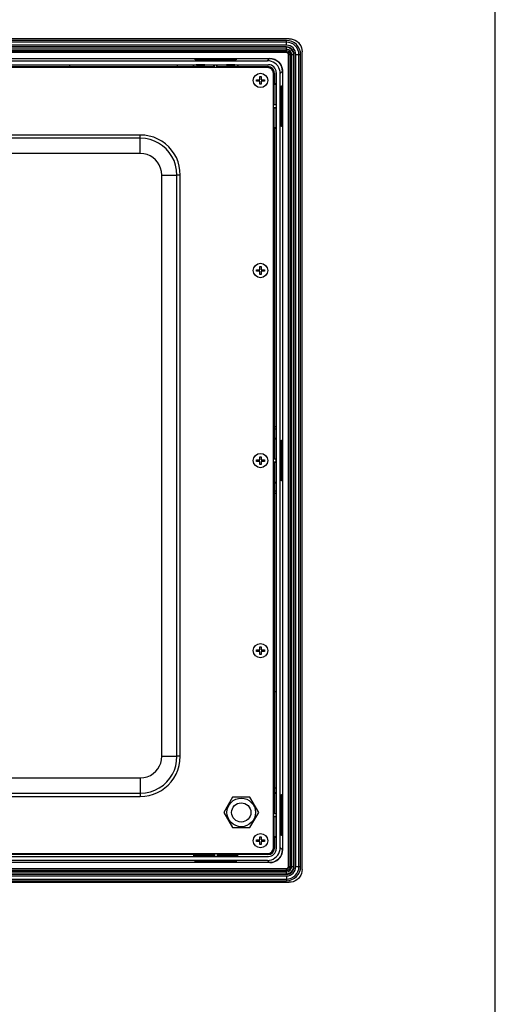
# Model space of a CAD drawing. Header units: millimetres. Extents: x 0 to 1682, y 0 to 1188.
# Tile 46 of 46: x 1497 to 1682, y 443 to 826. Entities that reach past the tile are written whole.
import ezdxf

# ---------------------------------------------------------------- set-up
doc = ezdxf.new("R2010")
doc.units = ezdxf.units.MM
doc.header["$LTSCALE"] = 92.51
for name, color, linetype in [('2D-TOPRC1500_00-FORMAT', 7, 'CONTINUOUS'), ('GASKET_TOPRC19_REV03_VIEW-SHAPE', 7, 'CONTINUOUS'), ('ISO7045-M3X6-4_8-SHAPE', 7, 'CONTINUOUS'), ('RC1900WD-FRONT_COVE7-2404-SHAPE', 7, 'CONTINUOUS'), ('REAR_CASE-RC19W-SHAPE', 7, 'CONTINUOUS'), ('STANDOFF_NTHRU_M8_-SHAPE', 7, 'CONTINUOUS')]:
    doc.layers.add(name, color=color, linetype=linetype)

msp = doc.modelspace()

# ---------------------------------------------------------------- linework, layer by layer
at = {"layer": '2D-TOPRC1500_00-FORMAT', "color": 7, "linetype": 'Continuous'}
msp.add_line((1682, 0), (1682, 1188), dxfattribs=at)
at = {"layer": 'GASKET_TOPRC19_REV03_VIEW-SHAPE', "color": 7, "linetype": 'Continuous'}
for p, q in [((1600.675, 817.964), (1135.475, 817.964)), ((1600.675, 817.296), (1135.475, 817.296)), ((1600.675, 816.096), (1600.675, 817.964)), ((1600.675, 816.096), (1135.475, 816.096)), ((1600.675, 815.454), (1135.475, 815.454)), ((1600.675, 815.275), (1135.475, 815.275)), ((1600.675, 814.497), (1135.475, 814.497)), ((1600.675, 813.963), (1135.475, 813.963)), ((1600.675, 813.389), (1135.475, 813.389)), ((1600.675, 813.21), (1346.575, 813.21)), ((1600.675, 813.21), (1600.675, 815.454)), ((1346.575, 810.93), (1594.175, 810.93)), ((1601.456, 496.33), (1601.456, 812.43)), ((1601.456, 812.43), (1603.699, 812.43)), ((1601.634, 496.33), (1601.634, 812.43)), ((1602.208, 496.33), (1602.208, 812.43)), ((1602.743, 496.33), (1602.743, 812.43)), ((1603.521, 496.33), (1603.521, 812.43)), ((1603.699, 496.33), (1603.699, 812.43)), ((1604.342, 496.33), (1604.342, 812.43)), ((1604.342, 812.43), (1606.209, 812.43)), ((1605.542, 496.33), (1605.542, 812.43)), ((1606.209, 496.33), (1606.209, 812.43)), ((1516.319, 807.38), (1516.319, 808.203)), ((1558.319, 807.38), (1558.319, 808.203)), ((1599.125, 806.073), (1599.126, 806.033)), ((1599.126, 806.033), (1599.126, 805.994)), ((1599.175, 805.93), (1599.175, 502.83)), ((1595.575, 667.637), (1596.399, 667.637)), ((1596.399, 666.623), (1595.575, 666.623)), ((1595.575, 642.637), (1596.399, 642.637)), ((1596.399, 641.623), (1595.575, 641.623)), ((1595.575, 564.456), (1596.399, 564.456)), ((1595.575, 526.956), (1596.399, 526.956)), ((1599.126, 523.515), (1599.175, 523.515)), ((1599.175, 516.78), (1599.126, 516.78)), ((1599.126, 516.78), (1599.126, 515.98)), ((1599.126, 515.98), (1599.175, 515.98)), ((1135.475, 495.55), (1600.675, 495.55)), ((1135.475, 495.372), (1600.675, 495.372)), ((1135.475, 494.797), (1600.675, 494.797)), ((1594.175, 497.83), (1141.975, 497.83)), ((1600.675, 493.307), (1600.675, 495.55)), ((1601.456, 496.33), (1603.699, 496.33)), ((1604.342, 496.33), (1606.209, 496.33)), ((1135.475, 494.263), (1600.675, 494.263)), ((1135.475, 493.485), (1600.675, 493.485)), ((1135.475, 493.307), (1600.675, 493.307)), ((1135.475, 492.664), (1600.675, 492.664)), ((1135.475, 491.464), (1600.675, 491.464)), ((1135.475, 490.796), (1600.675, 490.796)), ((1600.675, 492.664), (1600.675, 490.796))]:
    msp.add_line(p, q, dxfattribs=at)
for points in [[(1594.733, 810.896), (1594.826, 810.883), (1594.965, 810.861), (1595.105, 810.836), (1595.244, 810.806), (1595.383, 810.772), (1595.521, 810.733), (1595.658, 810.691), (1595.794, 810.645), (1595.929, 810.595), (1596.063, 810.541), (1596.195, 810.483), (1596.326, 810.422), (1596.454, 810.357), (1596.581, 810.288), (1596.706, 810.215), (1596.828, 810.139), (1596.948, 810.06), (1597.065, 809.978), (1597.18, 809.892), (1597.292, 809.803), (1597.402, 809.711), (1597.508, 809.616), (1597.612, 809.518), (1597.713, 809.417), (1597.811, 809.313), (1597.906, 809.206), (1597.998, 809.097), (1598.087, 808.985), (1598.173, 808.87), (1598.256, 808.753), (1598.335, 808.633), (1598.411, 808.51), (1598.483, 808.386), (1598.552, 808.259), (1598.617, 808.13), (1598.679, 808), (1598.737, 807.868), (1598.79, 807.734), (1598.841, 807.599), (1598.887, 807.463), (1598.929, 807.326), (1598.967, 807.188), (1599.001, 807.049), (1599.031, 806.91), (1599.057, 806.77), (1599.079, 806.63), (1599.096, 806.491), (1599.11, 806.352), (1599.119, 806.212), (1599.125, 806.073)], [(1599.126, 805.994), (1599.126, 805.954), (1599.126, 523.515)]]:
    msp.add_lwpolyline(points, dxfattribs=at)
for centre, radius, start, end in [((1600.675, 812.43), 5.534, 0, 90), ((1600.675, 812.43), 4.866, 0, 90), ((1600.675, 812.43), 3.666, 0, 90), ((1600.675, 812.43), 3.024, 0, 90), ((1600.675, 812.43), 2.845, 0, 90), ((1600.675, 812.43), 2.067, 0, 90), ((1600.675, 812.43), 1.533, 0, 90), ((1600.675, 812.43), 0.958, 0, 90), ((1600.675, 812.43), 0.78, 0, 90), ((1594.175, 805.93), 5, 0, 90), ((1594.175, 502.83), 5, 270, 0), ((1600.675, 496.33), 5.534, 270, 0), ((1600.675, 496.33), 4.866, 270, 0), ((1600.675, 496.33), 3.666, 270, 0), ((1600.675, 496.33), 3.024, 270, 0), ((1600.675, 496.33), 2.845, 270, 0), ((1600.675, 496.33), 2.067, 270, 0), ((1600.675, 496.33), 1.533, 270, 0), ((1600.675, 496.33), 0.958, 270, 0), ((1600.675, 496.33), 0.78, 270, 0)]:
    msp.add_arc(centre, radius, start, end, dxfattribs=at)
at = {"layer": 'ISO7045-M3X6-4_8-SHAPE', "color": 7, "linetype": 'Continuous'}
for p, q in [((1589.075, 802.68), (1590.275, 802.68)), ((1589.075, 802.08), (1589.075, 802.68)), ((1590.275, 802.08), (1589.075, 802.08)), ((1590.275, 803.88), (1590.875, 803.88)), ((1590.275, 802.68), (1590.275, 803.88)), ((1590.275, 800.88), (1590.275, 802.08)), ((1590.875, 803.88), (1590.875, 802.68)), ((1590.875, 802.68), (1592.075, 802.68)), ((1592.075, 802.08), (1590.875, 802.08)), ((1590.875, 802.08), (1590.875, 800.88)), ((1592.075, 802.68), (1592.075, 802.08)), ((1590.875, 800.88), (1590.275, 800.88)), ((1589.075, 728.68), (1590.275, 728.68)), ((1589.075, 728.08), (1589.075, 728.68)), ((1590.275, 729.88), (1590.875, 729.88)), ((1590.275, 728.68), (1590.275, 729.88)), ((1590.875, 729.88), (1590.875, 728.68)), ((1590.875, 728.68), (1592.075, 728.68)), ((1592.075, 728.68), (1592.075, 728.08)), ((1590.275, 728.08), (1589.075, 728.08)), ((1590.275, 726.88), (1590.275, 728.08)), ((1590.875, 726.88), (1590.275, 726.88)), ((1592.075, 728.08), (1590.875, 728.08)), ((1590.875, 728.08), (1590.875, 726.88)), ((1590.275, 655.88), (1590.875, 655.88)), ((1590.275, 654.68), (1590.275, 655.88)), ((1590.875, 655.88), (1590.875, 654.68)), ((1589.075, 654.68), (1590.275, 654.68)), ((1589.075, 654.08), (1589.075, 654.68)), ((1590.275, 654.08), (1589.075, 654.08)), ((1590.275, 652.88), (1590.275, 654.08)), ((1590.875, 652.88), (1590.275, 652.88)), ((1590.875, 654.68), (1592.075, 654.68)), ((1592.075, 654.08), (1590.875, 654.08)), ((1590.875, 654.08), (1590.875, 652.88)), ((1592.075, 654.68), (1592.075, 654.08)), ((1589.075, 580.68), (1590.275, 580.68)), ((1589.075, 580.08), (1589.075, 580.68)), ((1590.275, 580.08), (1589.075, 580.08)), ((1590.275, 581.88), (1590.875, 581.88)), ((1590.275, 580.68), (1590.275, 581.88)), ((1590.275, 578.88), (1590.275, 580.08)), ((1590.875, 578.88), (1590.275, 578.88)), ((1590.875, 581.88), (1590.875, 580.68)), ((1590.875, 580.68), (1592.075, 580.68)), ((1592.075, 580.08), (1590.875, 580.08)), ((1590.875, 580.08), (1590.875, 578.88)), ((1592.075, 580.68), (1592.075, 580.08)), ((1589.075, 506.68), (1590.275, 506.68)), ((1589.075, 506.08), (1589.075, 506.68)), ((1590.275, 506.08), (1589.075, 506.08)), ((1590.275, 507.88), (1590.875, 507.88)), ((1590.275, 506.68), (1590.275, 507.88)), ((1590.275, 504.88), (1590.275, 506.08)), ((1590.875, 507.88), (1590.875, 506.68)), ((1590.875, 506.68), (1592.075, 506.68)), ((1592.075, 506.08), (1590.875, 506.08)), ((1590.875, 506.08), (1590.875, 504.88)), ((1592.075, 506.68), (1592.075, 506.08)), ((1590.875, 504.88), (1590.275, 504.88))]:
    msp.add_line(p, q, dxfattribs=at)
for centre in [(1590.575, 802.38), (1590.575, 728.38), (1590.575, 654.38), (1590.575, 580.38), (1590.575, 506.38)]:
    msp.add_circle(centre, 2.8, dxfattribs=at)
at = {"layer": 'RC1900WD-FRONT_COVE7-2404-SHAPE', "color": 7, "linetype": 'Continuous'}
for p, q in [((1601.779, 818.58), (1134.372, 818.58)), ((1606.775, 495.177), (1606.775, 813.583)), ((1142.891, 810.061), (1593.26, 810.061)), ((1565.132, 810.411), (1565.132, 810.62)), ((1565.132, 810.362), (1581.037, 810.362)), ((1565.282, 810.364), (1565.282, 810.563)), ((1565.282, 810.563), (1569.169, 810.563)), ((1565.282, 810.563), (1565.382, 810.463)), ((1577.231, 810.57), (1568.92, 810.57)), ((1569.169, 810.563), (1569.069, 810.463)), ((1569.169, 810.563), (1569.169, 810.364)), ((1576.982, 810.364), (1576.982, 810.563)), ((1576.982, 810.563), (1580.869, 810.563)), ((1576.982, 810.563), (1577.082, 810.463)), ((1580.869, 810.563), (1580.769, 810.463)), ((1580.869, 810.563), (1580.869, 810.364)), ((1581.037, 810.62), (1581.037, 810.411)), ((1593.26, 810.061), (1594.129, 810.931)), ((1142.44, 808.498), (1593.711, 808.498)), ((1376.693, 807.79), (1564.458, 807.79)), ((1480.024, 807.703), (1517.272, 807.703)), ((1517.272, 807.703), (1517.272, 807.38)), ((1517.47, 807.782), (1517.47, 807.38)), ((1518.58, 807.38), (1518.58, 807.782)), ((1518.779, 807.38), (1518.779, 807.703)), ((1518.779, 807.703), (1572.377, 807.703)), ((1564.457, 808.498), (1564.575, 808.38)), ((1564.458, 807.79), (1564.458, 808.498)), ((1564.575, 807.731), (1564.458, 807.79)), ((1564.575, 807.731), (1564.575, 808.38)), ((1572.447, 808.38), (1564.575, 808.38)), ((1572.447, 807.731), (1564.575, 807.731)), ((1568.86, 808.425), (1565.59, 808.425)), ((1565.59, 808.425), (1565.598, 808.39)), ((1565.598, 808.39), (1568.853, 808.39)), ((1568.853, 808.39), (1568.86, 808.425)), ((1572.377, 807.703), (1572.377, 807.38)), ((1572.447, 808.38), (1572.575, 808.483)), ((1572.447, 807.731), (1572.447, 808.38)), ((1572.575, 808.483), (1572.575, 807.38)), ((1572.575, 808.483), (1573.575, 808.483)), ((1573.575, 807.38), (1573.575, 808.483)), ((1573.575, 808.483), (1573.704, 808.38)), ((1573.704, 807.731), (1573.704, 808.38)), ((1581.575, 808.38), (1573.704, 808.38)), ((1581.575, 807.731), (1573.704, 807.731)), ((1573.774, 807.38), (1573.774, 807.703)), ((1573.774, 807.703), (1593.425, 807.703)), ((1580.56, 808.425), (1577.29, 808.425)), ((1577.29, 808.425), (1577.298, 808.39)), ((1577.298, 808.39), (1580.553, 808.39)), ((1580.553, 808.39), (1580.56, 808.425)), ((1581.693, 808.498), (1581.575, 808.38)), ((1581.575, 808.38), (1581.575, 807.731)), ((1581.693, 807.79), (1581.575, 807.731)), ((1581.693, 808.498), (1581.693, 807.79)), ((1581.693, 807.79), (1593.425, 807.79)), ((1594.271, 807.204), (1594.516, 807.45)), ((1594.755, 807.409), (1594.453, 807.106)), ((1595.302, 806.258), (1595.604, 806.56)), ((1595.645, 806.321), (1595.4, 806.076)), ((1595.985, 805.23), (1595.985, 800.998)), ((1596.693, 805.516), (1596.693, 503.244)), ((1599.126, 805.934), (1598.257, 805.064)), ((1598.257, 503.696), (1598.257, 805.064)), ((1599.126, 805.934), (1599.126, 502.826)), ((1595.926, 800.88), (1595.985, 800.998)), ((1595.926, 800.88), (1596.575, 800.88)), ((1595.926, 793.008), (1595.926, 800.88)), ((1596.693, 800.998), (1595.985, 800.998)), ((1596.693, 800.998), (1596.575, 800.88)), ((1596.575, 800.88), (1596.575, 793.008)), ((1596.621, 799.865), (1596.585, 799.858)), ((1596.585, 799.858), (1596.585, 796.602)), ((1596.621, 796.595), (1596.621, 799.865)), ((1598.758, 800.173), (1598.559, 800.173)), ((1598.607, 800.332), (1598.815, 800.332)), ((1598.607, 784.428), (1598.607, 800.332)), ((1598.758, 800.173), (1598.659, 800.074)), ((1598.758, 796.287), (1598.758, 800.173)), ((1598.815, 800.332), (1598.815, 784.428)), ((1596.585, 796.602), (1596.621, 796.595)), ((1598.559, 796.287), (1598.758, 796.287)), ((1598.758, 796.287), (1598.659, 796.386)), ((1595.899, 793.078), (1595.575, 793.078)), ((1596.678, 792.88), (1595.575, 792.88)), ((1595.575, 791.88), (1596.678, 791.88)), ((1595.575, 791.682), (1595.899, 791.682)), ((1595.926, 793.008), (1596.575, 793.008)), ((1595.926, 791.752), (1596.575, 791.752)), ((1595.926, 783.88), (1595.926, 791.752)), ((1596.575, 793.008), (1596.678, 792.88)), ((1596.678, 791.88), (1596.575, 791.752)), ((1596.575, 791.752), (1596.575, 783.88)), ((1596.621, 788.165), (1596.585, 788.158)), ((1596.585, 788.158), (1596.585, 784.902)), ((1596.621, 784.895), (1596.621, 788.165)), ((1598.758, 788.473), (1598.559, 788.473)), ((1598.758, 788.473), (1598.659, 788.374)), ((1598.758, 784.587), (1598.758, 788.473)), ((1595.835, 783.034), (1595.531, 783.034)), ((1595.899, 783.603), (1595.575, 783.603)), ((1595.835, 783.034), (1595.955, 783.038)), ((1595.899, 783.603), (1595.955, 783.038)), ((1596.575, 783.88), (1595.926, 783.88)), ((1595.985, 783.762), (1595.926, 783.88)), ((1595.985, 783.762), (1596.693, 783.762)), ((1595.985, 783.762), (1595.985, 662.998)), ((1596.693, 783.762), (1596.575, 783.88)), ((1596.585, 784.902), (1596.621, 784.895)), ((1598.559, 784.587), (1598.758, 784.587)), ((1598.815, 784.428), (1598.607, 784.428)), ((1598.758, 784.587), (1598.659, 784.686)), ((1595.978, 766.135), (1595.575, 766.135)), ((1595.575, 764.625), (1595.978, 764.625)), ((1595.978, 728.885), (1595.575, 728.885)), ((1595.575, 727.875), (1595.978, 727.875)), ((1595.575, 719.216), (1595.954, 719.216)), ((1595.575, 718.657), (1595.899, 718.657)), ((1595.954, 719.216), (1595.899, 718.657)), ((1595.899, 718.657), (1595.899, 691.933)), ((1595.899, 691.933), (1595.575, 691.933)), ((1595.978, 691.735), (1595.575, 691.735)), ((1595.575, 690.625), (1595.978, 690.625)), ((1595.575, 690.427), (1595.899, 690.427)), ((1595.899, 690.427), (1595.899, 655.098)), ((1595.926, 662.88), (1595.985, 662.998)), ((1595.926, 662.88), (1596.575, 662.88)), ((1595.926, 655.028), (1595.926, 662.88)), ((1596.693, 662.998), (1595.985, 662.998)), ((1596.693, 662.998), (1596.575, 662.88)), ((1596.575, 662.88), (1596.575, 655.028)), ((1596.621, 661.865), (1596.585, 661.858)), ((1596.585, 661.858), (1596.585, 658.602)), ((1596.621, 658.595), (1596.621, 661.865)), ((1598.758, 662.173), (1598.559, 662.173)), ((1598.607, 662.332), (1598.815, 662.332)), ((1598.607, 646.428), (1598.607, 662.332)), ((1598.758, 662.173), (1598.659, 662.074)), ((1598.758, 658.287), (1598.758, 662.173)), ((1598.815, 662.332), (1598.815, 646.428)), ((1596.585, 658.602), (1596.621, 658.595)), ((1598.559, 658.287), (1598.758, 658.287)), ((1598.758, 658.287), (1598.659, 658.386)), ((1595.899, 655.098), (1595.575, 655.098)), ((1596.678, 654.9), (1595.575, 654.9)), ((1595.575, 653.86), (1596.678, 653.86)), ((1595.575, 653.662), (1595.899, 653.662)), ((1595.899, 653.662), (1595.899, 617.933)), ((1595.926, 655.028), (1596.575, 655.028)), ((1595.926, 653.732), (1596.575, 653.732)), ((1595.926, 645.88), (1595.926, 653.732)), ((1596.575, 655.028), (1596.678, 654.9)), ((1596.678, 653.86), (1596.575, 653.732)), ((1596.575, 653.732), (1596.575, 645.88)), ((1596.678, 653.86), (1596.678, 654.9)), ((1596.621, 650.165), (1596.585, 650.158)), ((1596.585, 650.158), (1596.585, 646.902)), ((1596.621, 646.895), (1596.621, 650.165)), ((1598.758, 650.473), (1598.559, 650.473)), ((1598.758, 650.473), (1598.659, 650.374)), ((1598.758, 646.587), (1598.758, 650.473)), ((1596.575, 645.88), (1595.926, 645.88)), ((1595.985, 645.762), (1595.926, 645.88)), ((1595.985, 645.762), (1596.693, 645.762)), ((1595.985, 645.762), (1595.985, 524.998)), ((1596.693, 645.762), (1596.575, 645.88)), ((1596.585, 646.902), (1596.621, 646.895)), ((1598.559, 646.587), (1598.758, 646.587)), ((1598.815, 646.428), (1598.607, 646.428)), ((1598.758, 646.587), (1598.659, 646.686)), ((1595.899, 617.933), (1595.575, 617.933)), ((1595.978, 617.735), (1595.575, 617.735)), ((1595.575, 616.625), (1595.978, 616.625)), ((1595.575, 616.427), (1595.899, 616.427)), ((1595.899, 616.427), (1595.899, 588.103)), ((1595.899, 588.103), (1595.575, 588.103)), ((1595.835, 587.534), (1595.575, 587.534)), ((1595.835, 587.534), (1595.955, 587.538)), ((1595.899, 588.103), (1595.955, 587.538)), ((1595.978, 580.88), (1595.575, 580.88)), ((1595.575, 579.88), (1595.978, 579.88)), ((1595.575, 571.226), (1595.835, 571.226)), ((1595.955, 571.222), (1595.835, 571.226)), ((1595.955, 571.222), (1595.899, 570.657)), ((1595.575, 570.657), (1595.899, 570.657)), ((1595.899, 570.657), (1595.899, 548.129)), ((1595.899, 548.129), (1595.575, 548.129)), ((1595.978, 548.03), (1595.575, 548.03)), ((1595.575, 546.73), (1595.978, 546.73)), ((1595.575, 546.631), (1595.899, 546.631)), ((1595.899, 546.631), (1595.899, 517.078)), ((1595.926, 524.88), (1595.985, 524.998)), ((1595.926, 524.88), (1596.575, 524.88)), ((1595.926, 517.008), (1595.926, 524.88)), ((1596.693, 524.998), (1595.985, 524.998)), ((1596.693, 524.998), (1596.575, 524.88)), ((1596.575, 524.88), (1596.575, 517.008)), ((1596.621, 523.865), (1596.585, 523.858)), ((1596.585, 523.858), (1596.585, 520.602)), ((1596.621, 520.595), (1596.621, 523.865)), ((1598.758, 524.173), (1598.559, 524.173)), ((1598.607, 524.332), (1598.815, 524.332)), ((1598.607, 508.428), (1598.607, 524.332)), ((1598.758, 524.173), (1598.659, 524.074)), ((1598.758, 520.287), (1598.758, 524.173)), ((1598.815, 524.332), (1598.815, 508.428)), ((1596.585, 520.602), (1596.621, 520.595)), ((1598.559, 520.287), (1598.758, 520.287)), ((1598.758, 520.287), (1598.659, 520.386)), ((1595.899, 517.078), (1595.575, 517.078)), ((1596.678, 516.88), (1595.575, 516.88)), ((1595.575, 515.88), (1596.678, 515.88)), ((1595.575, 515.682), (1595.899, 515.682)), ((1595.926, 517.008), (1596.575, 517.008)), ((1595.926, 515.752), (1596.575, 515.752)), ((1595.926, 507.88), (1595.926, 515.752)), ((1596.575, 517.008), (1596.678, 516.88)), ((1596.678, 515.88), (1596.575, 515.752)), ((1596.575, 515.752), (1596.575, 507.88)), ((1596.678, 516.88), (1596.678, 515.88)), ((1596.621, 512.165), (1596.585, 512.158)), ((1596.585, 512.158), (1596.585, 508.902)), ((1596.621, 508.895), (1596.621, 512.165)), ((1598.758, 512.473), (1598.559, 512.473)), ((1598.758, 512.473), (1598.659, 512.374)), ((1598.758, 508.587), (1598.758, 512.473)), ((1596.575, 507.88), (1595.926, 507.88)), ((1595.985, 507.762), (1595.926, 507.88)), ((1595.985, 507.762), (1596.693, 507.762)), ((1595.985, 507.762), (1595.985, 503.53)), ((1596.693, 507.762), (1596.575, 507.88)), ((1596.585, 508.902), (1596.621, 508.895)), ((1598.559, 508.587), (1598.758, 508.587)), ((1598.815, 508.428), (1598.607, 508.428)), ((1598.758, 508.587), (1598.659, 508.686)), ((1595.604, 502.2), (1595.302, 502.502)), ((1595.4, 502.685), (1595.645, 502.439)), ((1598.257, 503.696), (1599.126, 502.826)), ((1142.44, 500.262), (1593.711, 500.262)), ((1593.26, 498.699), (1142.891, 498.699)), ((1564.458, 500.97), (1376.693, 500.97)), ((1572.517, 501.057), (1480.024, 501.057)), ((1564.458, 500.97), (1564.575, 501.029)), ((1564.458, 500.97), (1564.458, 500.262)), ((1564.458, 500.262), (1564.575, 500.38)), ((1564.575, 501.029), (1572.587, 501.029)), ((1564.575, 500.38), (1564.575, 501.029)), ((1572.587, 500.38), (1564.575, 500.38)), ((1565.282, 498.396), (1565.282, 498.198)), ((1565.59, 500.335), (1565.598, 500.37)), ((1568.86, 500.335), (1565.59, 500.335)), ((1565.598, 500.37), (1568.853, 500.37)), ((1568.853, 500.37), (1568.86, 500.335)), ((1569.169, 498.198), (1569.169, 498.396)), ((1572.517, 501.38), (1572.517, 501.057)), ((1572.587, 500.38), (1572.587, 501.029)), ((1572.715, 500.277), (1572.587, 500.38)), ((1572.715, 501.38), (1572.715, 500.277)), ((1573.725, 501.38), (1573.725, 500.277)), ((1573.854, 500.38), (1573.725, 500.277)), ((1573.854, 501.029), (1581.575, 501.029)), ((1573.854, 501.029), (1573.854, 500.38)), ((1581.575, 500.38), (1573.854, 500.38)), ((1573.924, 501.057), (1573.924, 501.38)), ((1593.425, 501.057), (1573.924, 501.057)), ((1576.982, 498.396), (1576.982, 498.198)), ((1577.29, 500.335), (1577.298, 500.37)), ((1580.56, 500.335), (1577.29, 500.335)), ((1577.298, 500.37), (1580.553, 500.37)), ((1580.553, 500.37), (1580.56, 500.335)), ((1580.869, 498.198), (1580.869, 498.396)), ((1581.575, 501.029), (1581.693, 500.97)), ((1581.575, 501.029), (1581.575, 500.38)), ((1581.693, 500.262), (1581.575, 500.38)), ((1593.425, 500.97), (1581.693, 500.97)), ((1581.693, 500.262), (1581.693, 500.97)), ((1594.129, 497.829), (1593.26, 498.699)), ((1594.516, 501.311), (1594.271, 501.556)), ((1594.453, 501.654), (1594.755, 501.352)), ((1565.132, 498.349), (1581.037, 498.349)), ((1565.132, 498.14), (1565.132, 498.349)), ((1581.037, 498.14), (1565.132, 498.14)), ((1565.282, 498.198), (1565.382, 498.297)), ((1565.282, 498.198), (1569.169, 498.198)), ((1569.169, 498.198), (1569.069, 498.297)), ((1576.982, 498.198), (1577.082, 498.297)), ((1576.982, 498.198), (1580.869, 498.198)), ((1580.869, 498.198), (1580.769, 498.297)), ((1581.037, 498.349), (1581.037, 498.14)), ((1134.372, 490.18), (1601.779, 490.18))]:
    msp.add_line(p, q, dxfattribs=at)
for points in [[(1601.779, 818.58), (1602.57, 818.516), (1603.323, 818.335), (1604.047, 818.034), (1604.716, 817.626), (1605.312, 817.116), (1605.822, 816.521), (1606.23, 815.852), (1606.531, 815.128), (1606.711, 814.374), (1606.775, 813.583)], [(1598.257, 805.064), (1598.191, 805.859), (1598.01, 806.614), (1597.709, 807.337), (1597.301, 808.004), (1596.792, 808.598), (1596.199, 809.106), (1595.532, 809.514), (1594.809, 809.815), (1594.054, 809.996), (1593.26, 810.061)], [(1594.129, 810.931), (1594.924, 810.866), (1595.679, 810.684), (1596.402, 810.383), (1597.069, 809.975), (1597.662, 809.467), (1598.171, 808.873), (1598.579, 808.206), (1598.88, 807.483), (1599.061, 806.728), (1599.126, 805.934)], [(1596.693, 805.516), (1596.63, 806.115), (1596.463, 806.666), (1596.187, 807.177), (1595.82, 807.625), (1595.372, 807.991), (1594.861, 808.267), (1594.31, 808.434), (1593.711, 808.498)], [(1595.575, 782.993), (1595.673, 783.016), (1595.835, 783.034)], [(1595.955, 719.232), (1595.684, 719.3), (1595.575, 719.348)], [(1595.575, 587.493), (1595.673, 587.516), (1595.835, 587.534)], [(1595.835, 571.226), (1595.673, 571.244), (1595.575, 571.267)], [(1593.26, 498.699), (1594.055, 498.764), (1594.81, 498.945), (1595.533, 499.247), (1596.2, 499.655), (1596.793, 500.163), (1597.301, 500.757), (1597.709, 501.424), (1598.01, 502.146), (1598.191, 502.901), (1598.257, 503.696)], [(1593.711, 500.262), (1594.31, 500.326), (1594.861, 500.493), (1595.372, 500.769), (1595.82, 501.136), (1596.187, 501.583), (1596.463, 502.094), (1596.63, 502.645), (1596.693, 503.244)], [(1599.126, 502.826), (1599.061, 502.031), (1598.88, 501.276), (1598.579, 500.553), (1598.17, 499.886), (1597.662, 499.293), (1597.068, 498.785), (1596.402, 498.377), (1595.679, 498.076), (1594.924, 497.895), (1594.129, 497.829)], [(1606.775, 495.177), (1606.711, 494.386), (1606.531, 493.632), (1606.23, 492.908), (1605.821, 492.239), (1605.311, 491.644), (1604.716, 491.134), (1604.047, 490.726), (1603.323, 490.425), (1602.57, 490.244), (1601.779, 490.18)]]:
    msp.add_lwpolyline(points, dxfattribs=at)
for centre, radius, start, end in [((1593.425, 805.23), 2.56, 0, 90), ((1593.425, 805.23), 2.473, 63.82708, 90), ((1593.425, 805.23), 2.473, 0, 26.17292), ((1593.425, 503.53), 2.56, 270, 0), ((1593.425, 503.53), 2.473, 333.82708, 360), ((1593.425, 503.53), 2.473, 270, 296.17292)]:
    msp.add_arc(centre, radius, start, end, dxfattribs=at)
at = {"layer": 'REAR_CASE-RC19W-SHAPE', "color": 7, "linetype": 'Continuous'}
for p, q in [((1593.425, 807.38), (1142.725, 807.38)), ((1595.575, 503.53), (1595.575, 805.23)), ((1543.715, 779.866), (1192.436, 779.866)), ((1543.714, 781.139), (1192.437, 781.139)), ((1543.713, 773.928), (1543.713, 779.866)), ((1543.715, 779.866), (1543.715, 781.139)), ((1543.713, 773.928), (1192.436, 773.928)), ((1552.123, 539.242), (1552.123, 765.519)), ((1556.499, 765.519), (1558.062, 765.519)), ((1558.062, 539.241), (1558.062, 765.519)), ((1559.334, 765.519), (1558.062, 765.519)), ((1559.334, 539.241), (1559.334, 765.519)), ((1552.123, 539.242), (1554.442, 539.241)), ((1559.334, 539.241), (1558.062, 539.241)), ((1192.44, 530.833), (1543.715, 530.833)), ((1543.715, 530.833), (1543.715, 524.894)), ((1192.436, 524.894), (1543.715, 524.894)), ((1192.436, 523.621), (1543.714, 523.621)), ((1543.715, 524.894), (1543.715, 523.621)), ((1142.725, 501.38), (1593.425, 501.38))]:
    msp.add_line(p, q, dxfattribs=at)
for points in [[(1559.334, 765.519), (1559.232, 767.306), (1558.943, 769.034), (1558.464, 770.712), (1557.806, 772.317), (1556.975, 773.835), (1555.981, 775.25), (1554.834, 776.544), (1553.548, 777.705), (1552.134, 778.715), (1550.609, 779.564), (1548.988, 780.24), (1547.288, 780.734), (1545.533, 781.032), (1543.714, 781.139)], [(1558.061, 765.519), (1557.927, 767.509), (1557.537, 769.409), (1556.923, 771.179), (1556.095, 772.832), (1555.043, 774.384), (1553.802, 775.777), (1552.413, 776.976), (1550.9, 777.973), (1549.326, 778.748), (1547.63, 779.335), (1545.742, 779.726), (1543.715, 779.866)], [(1552.123, 765.519), (1551.997, 766.941), (1551.683, 768.255), (1551.174, 769.466), (1550.491, 770.56), (1549.64, 771.535), (1548.663, 772.363), (1547.614, 773.01), (1546.451, 773.488), (1545.148, 773.793), (1543.713, 773.928)], [(1552.123, 765.519), (1553.299, 765.519), (1554.442, 765.519), (1555.518, 765.519), (1556.499, 765.519)], [(1543.714, 523.621), (1545.477, 523.72), (1547.189, 524.004), (1548.858, 524.475), (1550.459, 525.124), (1551.972, 525.945), (1553.384, 526.926), (1554.676, 528.058), (1555.836, 529.329), (1556.85, 530.726), (1557.709, 532.243), (1558.403, 533.881), (1558.916, 535.608), (1559.224, 537.391), (1559.334, 539.241)], [(1543.715, 530.833), (1545.166, 530.964), (1546.505, 531.291), (1547.739, 531.823), (1548.848, 532.534), (1549.828, 533.42), (1550.649, 534.423), (1551.27, 535.469), (1551.717, 536.609), (1552.003, 537.869), (1552.123, 539.242)], [(1543.715, 524.894), (1545.745, 525.034), (1547.684, 525.44), (1549.485, 526.08), (1551.166, 526.943), (1552.744, 528.042), (1554.146, 529.333), (1555.333, 530.762), (1556.299, 532.29), (1557.029, 533.84), (1557.572, 535.481), (1557.933, 537.3), (1558.061, 539.241)], [(1554.442, 539.241), (1556.499, 539.241), (1557.354, 539.241), (1558.062, 539.241)]]:
    msp.add_lwpolyline(points, dxfattribs=at)
msp.add_circle((1583.075, 517.38), 5.55, dxfattribs=at)
for centre, start, end in [((1593.425, 805.23), 0, 90), ((1593.425, 503.53), 270, 0)]:
    msp.add_arc(centre, 2.15, start, end, dxfattribs=at)
at = {"layer": 'STANDOFF_NTHRU_M8_-SHAPE', "color": 7, "linetype": 'Continuous'}
for p, q in [((1579.675, 523.269), (1576.275, 517.38)), ((1586.475, 523.269), (1579.675, 523.269)), ((1589.875, 517.38), (1586.475, 523.269)), ((1576.275, 517.38), (1579.675, 511.491)), ((1586.475, 511.491), (1589.875, 517.38)), ((1579.675, 511.491), (1586.475, 511.491))]:
    msp.add_line(p, q, dxfattribs=at)
msp.add_circle((1583.075, 517.38), 3.75, dxfattribs=at)

doc.saveas('drawing.dxf')
